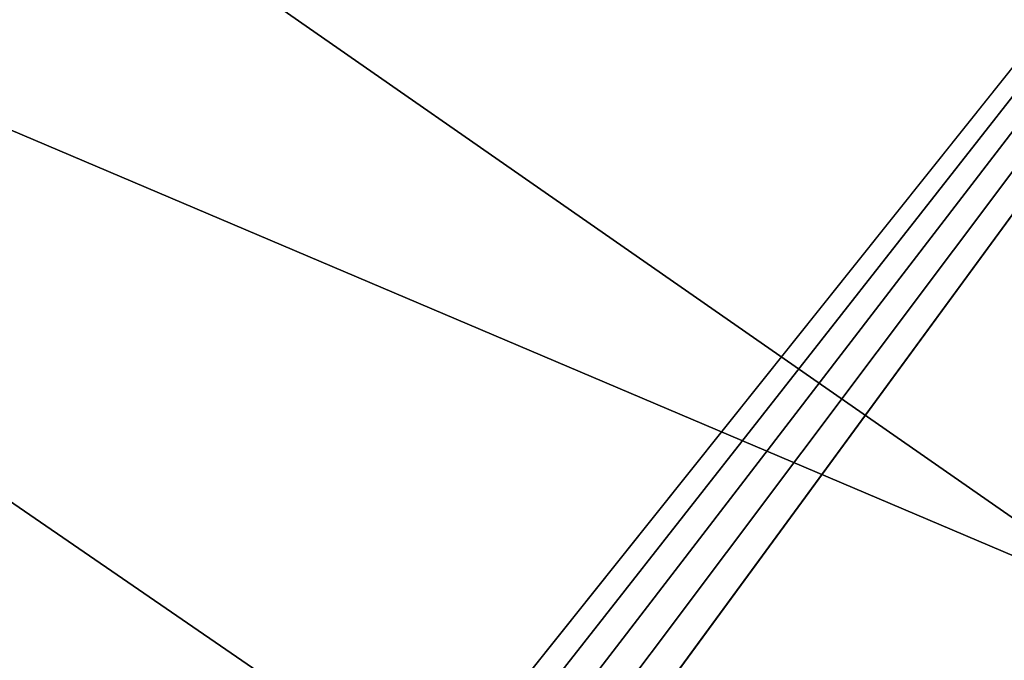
# Model space of a CAD drawing. Header units: metres. Extents: x -1004 to 0, y -808 to 0.
# Tile 91 of 96: x -135 to -81, y -131 to -96. Entities that reach past the tile are written whole.
import ezdxf

# ---------------------------------------------------------------- set-up
doc = ezdxf.new("R2010")
doc.units = ezdxf.units.M

msp = doc.modelspace()

# ---------------------------------------------------------------- linework, layer by layer
at = {"layer": 'top0123413'}
for points in [[(-10, -10, 90), (-502.018646, -625.846375, 90), (-994.037292, -10, 90)], [(-494.003571, -626.560364, 90), (-502.018646, -625.846375, 90), (-10, -10, 90)], [(-485.779327, -628.854126, 90), (-494.003571, -626.560364, 90), (-10, -10, 90)], [(-477.800262, -632.855408, 90), (-485.779327, -628.854126, 90), (-10, -10, 90)], [(-10, -10, 90), (-470.61264, -638.481506, 90), (-477.800262, -632.855408, 90)], [(-217.024689, -763.271118, 90), (-470.61264, -638.481506, 90), (-10, -10, 90)], [(-10.00001, -794.032166, 90), (-217.024689, -763.271118, 90), (-10, -10, 90)], [(-163.001053, -65.533676, 118.879166), (-211.891357, -69.16288, 118.815819), (-73.104225, -128.088638, 117.787262)], [(-76.096962, -93.96331, 118.382927), (-163.001053, -65.533676, 118.879166), (-73.104225, -128.088638, 117.787262)], [(-211.891357, -69.16288, 118.815819), (-261.255157, -72.276657, 118.761467), (-70.201569, -166.471344, 117.117294)], [(-73.104225, -128.088638, 117.787262), (-211.891357, -69.16288, 118.815819), (-70.201569, -166.471344, 117.117294)], [(-261.255157, -72.276657, 118.761467), (-310.910522, -74.838074, 118.716759), (-67.634972, -207.468338, 116.401688)], [(-70.201569, -166.471344, 117.117294), (-261.255157, -72.276657, 118.761467), (-67.634972, -207.468338, 116.401688)], [(-310.910522, -74.838074, 118.716759), (-357.917725, -76.72718, 118.683784), (-65.746979, -245.352539, 115.740417)], [(-67.634972, -207.468338, 116.401688), (-310.910522, -74.838074, 118.716759), (-65.746979, -245.352539, 115.740417)], [(-65.746979, -245.352539, 115.740417), (-357.917725, -76.72718, 118.683784), (-406.245697, -78.120522, 118.659462)], [(-406.245697, -78.120522, 118.659462), (-490.16217, -606.131226, 109.443001), (-63.32338, -322.340668, 114.396584)], [(-63.32338, -322.340668, 114.396584), (-64.29863, -283.87738, 115.067963), (-406.245697, -78.120522, 118.659462)], [(-64.29863, -283.87738, 115.067963), (-65.746979, -245.352539, 115.740417), (-406.245697, -78.120522, 118.659462)]]:
    msp.add_3dface(points, dxfattribs=at)

doc.saveas('drawing.dxf')
